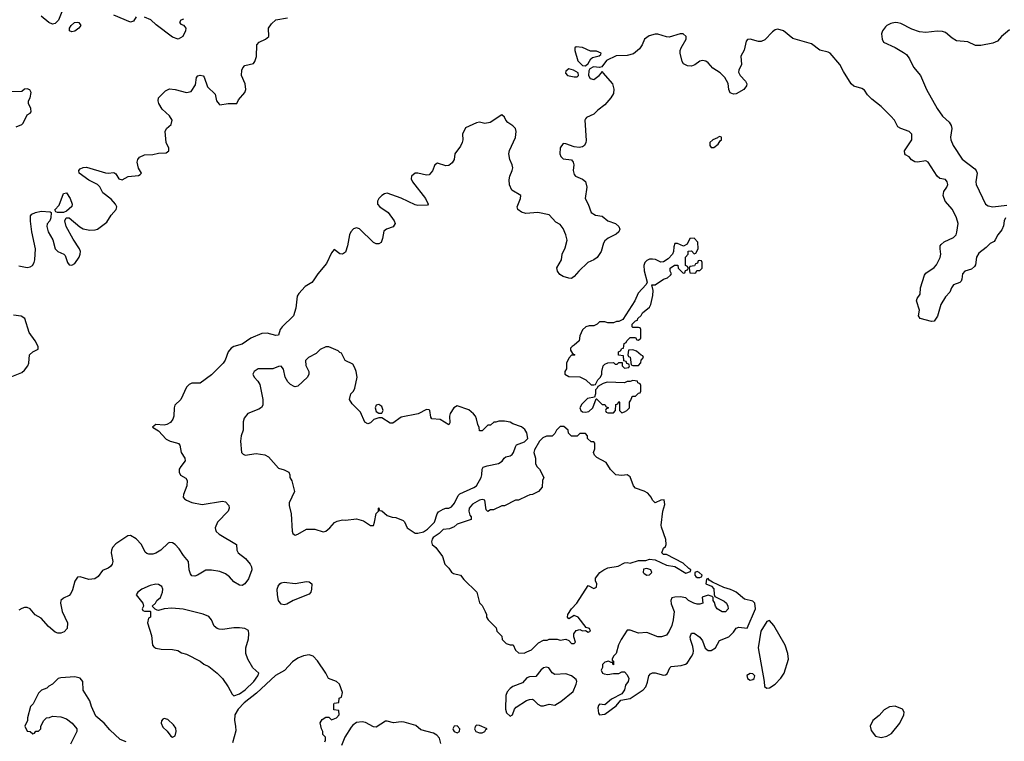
# Model space of a CAD drawing. Header units: inches. Extents: x 2106670 to 2322961, y 36024 to 224899.
# Tile 183 of 256: x 2301655 to 2308712, y 101681 to 106850. Entities that reach past the tile are written whole.
import ezdxf

# ---------------------------------------------------------------- set-up
doc = ezdxf.new("R2010")
doc.units = ezdxf.units.IN
doc.header["$MEASUREMENT"] = 0
doc.layers.add('C3100', color=7, linetype='Continuous')

msp = doc.modelspace()

# ---------------------------------------------------------------- linework, layer by layer
at = {"layer": 'C3100', "color": 5}
for points, elevation in [([(2301961.6, 106918.4), (2301932.7, 106847.3), (2301910, 106822.4), (2301890, 106819.3), (2301863.7, 106830), (2301810, 106875.6)], 20), ([(2301650, 105086.1), (2301710, 105075.3), (2301730, 105079.8), (2301747.1, 105090), (2301759.9, 105110), (2301764.7, 105130), (2301768.6, 105210), (2301743.1, 105330), (2301732.4, 105407.6), (2301733.6, 105446.4), (2301743.1, 105456.9), (2301769, 105470), (2301810, 105478), (2301874.4, 105474.4), (2301882, 105470), (2301879.1, 105430), (2301870.6, 105410), (2301851.9, 105388.1), (2301850.3, 105369.7), (2301859.5, 105330), (2301894.1, 105274.1), (2301910.2, 105210), (2301927.9, 105190), (2301971.4, 105171.4), (2301980.8, 105160.8), (2301998.9, 105110), (2302010, 105094), (2302030, 105091.4), (2302050, 105103.1), (2302082.4, 105150), (2302089.8, 105170), (2302090.7, 105190), (2302084.5, 105210), (2302037.9, 105277.9), (2301989.3, 105369.3), (2301979.8, 105410), (2301988.1, 105431.9), (2302010, 105432), (2302086.1, 105366.1), (2302110, 105352.6), (2302157.1, 105342.9), (2302195.9, 105344.1), (2302214, 105350), (2302279.7, 105400.3), (2302310.5, 105449.5), (2302347.9, 105490), (2302351.7, 105510), (2302343.2, 105530), (2302310, 105564.8), (2302250.4, 105610.4), (2302230, 105652.4), (2302213.5, 105670), (2302150, 105700.3), (2302080.8, 105750), (2302079.4, 105770), (2302090, 105782.8), (2302110, 105791.6), (2302133.8, 105793.8), (2302270, 105753.7), (2302290, 105751.3), (2302330, 105756.3), (2302345.1, 105745.1), (2302366.4, 105710), (2302390, 105703), (2302434, 105726), (2302506.1, 105733.9), (2302518.9, 105741.1), (2302529.6, 105750), (2302506.5, 105786.5), (2302497.2, 105830), (2302502, 105850), (2302513.9, 105866.1), (2302550, 105882.3), (2302610, 105884.6), (2302650, 105895.3), (2302704.2, 105895.8), (2302724.5, 105910), (2302723.6, 105930), (2302706, 105970), (2302697.2, 106050), (2302707.1, 106070), (2302739.9, 106100.1), (2302749, 106130), (2302730, 106162.8), (2302677.1, 106210), (2302653.5, 106250), (2302648.1, 106270), (2302650.9, 106290), (2302699.7, 106340.3), (2302730, 106354.5), (2302770, 106349.4), (2302850, 106328.9), (2302883.6, 106336.4), (2302915.7, 106384.3), (2302923.5, 106436.5), (2302931.9, 106448.1), (2302950, 106453), (2302970, 106447.7), (2302978.6, 106438.6), (2303001.5, 106370), (2303057.3, 106317.3), (2303066.4, 106270), (2303084.8, 106244.8), (2303090, 106241.5), (2303150, 106249.2), (2303210.9, 106249.1), (2303224.7, 106275.3), (2303268.4, 106330), (2303275.4, 106350), (2303272, 106390), (2303246, 106450), (2303247.6, 106490), (2303253.8, 106506.2), (2303270, 106522), (2303330, 106537.3), (2303339.5, 106550), (2303352.6, 106587.4), (2303354, 106670), (2303371.1, 106688.9), (2303418, 106710), (2303440.9, 106730), (2303438.4, 106790), (2303460.4, 106819.6), (2303491.7, 106848.3), (2303575.4, 106864.6)], 20), ([(2302490, 106871.6), (2302470, 106839.5), (2302450, 106832.6), (2302330, 106883.5)], 20), ([(2302830, 106854), (2302810, 106848), (2302801, 106830), (2302810, 106818), (2302830, 106812), (2302839.8, 106799.8), (2302846, 106790), (2302844.7, 106770), (2302824.7, 106730), (2302792, 106710), (2302750, 106724.5), (2302634.2, 106814.2), (2302595.8, 106850), (2302550, 106867.7)], 20), ([(2308719.6, 105430), (2308710.3, 105410), (2308705.7, 105374.3), (2308694.7, 105345.3), (2308665.3, 105310), (2308647.5, 105272.5), (2308638.3, 105261.7), (2308610, 105246.6), (2308582.7, 105217.4), (2308530, 105177.4), (2308511.6, 105150), (2308505.6, 105094.4), (2308498.8, 105081.2), (2308476, 105064), (2308429.2, 105050), (2308412.3, 105030), (2308408.6, 104991.4), (2308402.2, 104977.8), (2308392.2, 104967.8), (2308347.8, 104950), (2308332.8, 104930), (2308322.7, 104897.3), (2308290, 104864.7), (2308255.9, 104810), (2308233.3, 104726.7), (2308210, 104690.8), (2308190, 104687.7), (2308108, 104710), (2308098.2, 104730), (2308104.1, 104770), (2308083.7, 104836.3), (2308086.8, 104853.2), (2308110, 104884.9), (2308110.9, 104930), (2308139.4, 105020.6), (2308150, 105035.4), (2308210, 105074.7), (2308226.3, 105093.8), (2308253.4, 105146.6), (2308257.2, 105170), (2308251.7, 105210), (2308253.3, 105230), (2308259, 105241), (2308280.6, 105259.3), (2308348.8, 105291.2), (2308366, 105310), (2308372.3, 105327.7), (2308381.2, 105390), (2308369.2, 105430), (2308341, 105490), (2308289.1, 105550), (2308274.6, 105590), (2308279.7, 105620.3), (2308300.7, 105650), (2308307.2, 105670), (2308303.2, 105690), (2308290, 105705.5), (2308250, 105712.8), (2308230, 105728.7), (2308166.9, 105830), (2308150, 105839.1), (2308090, 105828.9), (2308070, 105833.1), (2308047.6, 105847.6), (2308030, 105868.7), (2308003.3, 105883.3), (2307998, 105890), (2307997.4, 105910), (2308048.8, 105990), (2308048.4, 106030), (2308029.8, 106049.8), (2307970.6, 106070.7), (2307950, 106082.6), (2307924.7, 106130), (2307899.2, 106159.2), (2307830, 106229.7), (2307761.8, 106281.7), (2307732.5, 106312.5), (2307710, 106344.7), (2307690, 106356.8), (2307634.4, 106374.4), (2307613.3, 106390), (2307558.8, 106478.8), (2307533.2, 106530), (2307463.5, 106610), (2307450, 106617.5), (2307390, 106631.9), (2307330, 106677.4), (2307196.3, 106716.3), (2307130, 106771.7), (2307090, 106781.7), (2307070, 106778.1), (2307050, 106764.4), (2306995, 106705), (2306970, 106694), (2306950, 106694.5), (2306890, 106710.8), (2306871.4, 106708.5), (2306862.3, 106697.7), (2306848.5, 106631.5), (2306824.4, 106590), (2306827.8, 106530), (2306808.4, 106490), (2306806.6, 106473.4), (2306819.5, 106450), (2306856.6, 106410), (2306866.8, 106390), (2306864.4, 106375.6), (2306846.3, 106350), (2306790, 106318.5), (2306770, 106316.5), (2306746.9, 106326.9), (2306737.8, 106350), (2306732.2, 106392.2), (2306710, 106436.5), (2306676.2, 106470), (2306623.4, 106503.4), (2306590, 106540.6), (2306572.9, 106552.9), (2306550, 106558.3), (2306530, 106553.1), (2306493.5, 106526.5), (2306470, 106517.9), (2306440.4, 106520.4), (2306413.8, 106533.7), (2306403.7, 106550), (2306389.8, 106610), (2306389.8, 106630), (2306395.9, 106650), (2306432.2, 106710), (2306431.1, 106731.1), (2306409.7, 106749.7), (2306390, 106749.7), (2306310, 106726.3), (2306290, 106727.2), (2306230, 106746.3), (2306210, 106747.6), (2306166, 106734), (2306133.1, 106710), (2306117.2, 106670), (2306098.3, 106641.7), (2306054.1, 106605.9), (2306010, 106594.2), (2305930, 106592.2), (2305860.9, 106559.1), (2305827.9, 106512.1), (2305811.2, 106508.9), (2305767.6, 106512.4), (2305741.4, 106498.6), (2305735.3, 106484.7), (2305732.9, 106450), (2305744.9, 106430), (2305770, 106422.7), (2305807.8, 106450), (2305826, 106470), (2305830, 106482), (2305834, 106470), (2305904.6, 106390), (2305913.8, 106353.8), (2305910, 106322), (2305892, 106290), (2305850, 106239.7), (2305798.1, 106201.9), (2305770, 106173.3), (2305717.1, 106150), (2305710, 106140.9), (2305705.8, 106130), (2305714.6, 105985.4), (2305713.7, 105970), (2305702.4, 105950), (2305690, 105939.3), (2305666.1, 105933.9), (2305630, 105940.3), (2305570, 105960.8), (2305550, 105962.4), (2305528.6, 105931.4), (2305527.2, 105890), (2305534, 105870), (2305550, 105854), (2305610, 105846.4), (2305621.7, 105830), (2305626.5, 105810), (2305621.8, 105770), (2305630, 105741.1), (2305639.6, 105730), (2305690, 105708.1), (2305710.8, 105690.8), (2305719.2, 105650), (2305707.5, 105570), (2305728.7, 105530), (2305751.6, 105470), (2305783.1, 105450), (2305830, 105442.2), (2305870, 105410.1), (2305926.4, 105390), (2305949.2, 105370), (2305957.5, 105350), (2305948.6, 105330), (2305930, 105313.4), (2305874.1, 105285.9), (2305850, 105265.9), (2305838.7, 105250), (2305821.8, 105190), (2305794.2, 105145.8), (2305770.2, 105130), (2305728.1, 105111.9), (2305662.5, 105050), (2305630, 105009.8), (2305610, 104996.8), (2305590, 104998), (2305550, 105011.6), (2305526.1, 105026.1), (2305509.2, 105050), (2305506.1, 105073.9), (2305537.6, 105130), (2305543.1, 105170), (2305564.7, 105215.3), (2305579.5, 105270), (2305570.5, 105310), (2305550, 105354.7), (2305530, 105384.1), (2305498.9, 105398.9), (2305450, 105451.7), (2305368.6, 105468.6), (2305282.6, 105462.6), (2305251.5, 105471.5), (2305225.7, 105490), (2305221.3, 105510), (2305245.6, 105570), (2305246.6, 105590), (2305181.8, 105630), (2305166.9, 105666.9), (2305162.9, 105702.9), (2305167.6, 105730), (2305186.1, 105770), (2305190.4, 105790), (2305186.1, 105810), (2305167.1, 105850), (2305161.2, 105890), (2305166.2, 105913.8), (2305210, 106006), (2305212.7, 106050), (2305208, 106070), (2305190, 106089.8), (2305153, 106113), (2305139.4, 106130), (2305130, 106152.7), (2305110, 106169.6), (2305026.9, 106113.1), (2304990, 106107.6), (2304950, 106117.3), (2304930, 106112.4), (2304850, 106075.8), (2304827.8, 106030), (2304831.1, 105990), (2304827.6, 105970), (2304815.7, 105944.3), (2304775.2, 105890), (2304769.5, 105850), (2304754.8, 105825.2), (2304730, 105806.9), (2304710, 105804.3), (2304650, 105823.2), (2304630, 105811.1), (2304613.3, 105766.7), (2304590, 105739.9), (2304570, 105736.9), (2304510, 105751.7), (2304490, 105750.5), (2304463.8, 105730), (2304460.2, 105710), (2304470.2, 105690), (2304562.7, 105570), (2304584, 105530), (2304577.6, 105522.4), (2304510, 105519.3), (2304490, 105523.6), (2304390, 105571.5), (2304290, 105606.6), (2304270, 105603.4), (2304250, 105591.7), (2304230, 105569.7), (2304220.5, 105550), (2304219.7, 105530), (2304237.4, 105510), (2304297.2, 105470), (2304339.2, 105410), (2304346, 105390), (2304332.7, 105367.3), (2304284.9, 105350), (2304265.3, 105334.7), (2304256.4, 105283.6), (2304245.7, 105254.3), (2304230, 105243.5), (2304210, 105243.9), (2304190, 105254.8), (2304090, 105353), (2304070, 105360.2), (2304046.9, 105353.1), (2304028.3, 105331.7), (2304019.4, 105310), (2304005.7, 105230), (2303990, 105185.1), (2303970, 105169.8), (2303950, 105173.5), (2303910, 105204.7), (2303890, 105180.5), (2303855.2, 105104.8), (2303791.4, 105030), (2303759.8, 104979.8), (2303750, 104968.5), (2303700.7, 104939.3), (2303656.1, 104890), (2303644.6, 104870), (2303635.1, 104784.9), (2303618.6, 104730), (2303536.6, 104650), (2303521.6, 104630), (2303510.8, 104589.2), (2303490.9, 104589.1), (2303430, 104603.7), (2303390, 104601.2), (2303311.4, 104570), (2303250, 104526.9), (2303190, 104508.5), (2303170, 104496.8), (2303149.4, 104470.6), (2303128.4, 104411.6), (2303113.7, 104390), (2303030, 104307.1), (2302950, 104245.7), (2302890, 104245.5), (2302870, 104236.9), (2302850, 104218.7), (2302811.4, 104128.6), (2302767.3, 104090), (2302762.1, 104070), (2302760.1, 104010), (2302752.1, 103987.9), (2302735.5, 103964.5), (2302710, 103949.8), (2302690, 103946.6), (2302630.6, 103949.4), (2302607.7, 103932.3), (2302650, 103904.9), (2302705.8, 103845.8), (2302734, 103830), (2302780.3, 103820.2), (2302793.6, 103813.6), (2302802.1, 103802.1), (2302811.6, 103750), (2302838.3, 103710), (2302840.5, 103690), (2302809.5, 103650), (2302799.2, 103630), (2302798, 103610), (2302808.4, 103588.4), (2302845.8, 103565.8), (2302856.9, 103550), (2302854.2, 103510), (2302829.4, 103450), (2302827.9, 103430), (2302837.4, 103417.4), (2302850, 103407.2), (2302890, 103390.9), (2302963.5, 103376.5), (2303110, 103402), (2303130, 103395.8), (2303154.3, 103370), (2303157, 103350), (2303148.8, 103330), (2303074, 103250), (2303056.8, 103210), (2303058.7, 103198.7), (2303064.5, 103184.5), (2303085.6, 103165.6), (2303210.3, 103090), (2303211.3, 103050), (2303222.2, 103030), (2303274.4, 102990), (2303306.4, 102950), (2303316.8, 102930), (2303319, 102910), (2303294.4, 102845.6), (2303270, 102809.6), (2303250, 102797.4), (2303230, 102798.5), (2303190, 102822.8), (2303159.1, 102859.1), (2303130, 102880.8), (2303090, 102897.8), (2303030, 102907.9), (2302990, 102907.1), (2302930, 102872.1), (2302910, 102864.4), (2302890, 102867.2), (2302880.4, 102880.4), (2302870, 102909.4), (2302864.3, 102970), (2302830, 103011.6), (2302799.4, 103059.4), (2302770.3, 103090.3), (2302750, 103103.4), (2302730, 103106.2), (2302719.6, 103100.4), (2302667.9, 103050), (2302632, 103028), (2302610, 103020.7), (2302582.1, 103022.1), (2302566.1, 103026.1), (2302555.4, 103035.4), (2302527.3, 103090), (2302491, 103131), (2302450, 103155.1), (2302430, 103152.4), (2302344.2, 103095.8), (2302320.3, 103070), (2302312.4, 103050), (2302312.2, 103030), (2302323.5, 102970), (2302319.4, 102950), (2302307.4, 102932.6), (2302290, 102920.6), (2302250, 102904.5), (2302218.4, 102861.6), (2302194.2, 102845.8), (2302150, 102840.8), (2302090, 102858.7), (2302070, 102856.3), (2302050, 102827), (2302034.3, 102765.7), (2302021.1, 102738.9), (2302010, 102726.4), (2301970, 102705.8), (2301950.3, 102690), (2301947.9, 102670), (2301960.3, 102610), (2301999, 102530), (2301996.8, 102490), (2301974.4, 102465.6), (2301950, 102455.3), (2301930, 102454.9), (2301910, 102463.5), (2301862.6, 102502.6), (2301810, 102562), (2301766.7, 102586.7), (2301730, 102629.8), (2301710, 102639.7), (2301690, 102639.7), (2301670, 102631.1), (2301650, 102619.7)], 20), ([(2308750, 106777.7), (2308692.9, 106730), (2308662.4, 106697.6), (2308630, 106681.6), (2308544.7, 106664.7), (2308504.9, 106664.9), (2308451, 106691), (2308370, 106698.4), (2308337.2, 106717.2), (2308290, 106758.3), (2308270, 106765.4), (2308230, 106768), (2308150, 106759.5), (2308103.9, 106763.9), (2308050, 106782.9), (2307970, 106823.5), (2307950, 106828.2), (2307930, 106829.7), (2307897.7, 106822.3), (2307870.3, 106809.7), (2307859.9, 106800.1), (2307838, 106770), (2307832.7, 106750), (2307835.8, 106710), (2307847, 106690), (2307930, 106650.3), (2307990, 106616.5), (2308010, 106600.3), (2308032.9, 106570), (2308060.9, 106510), (2308111.4, 106451.4), (2308154.9, 106350), (2308230, 106214), (2308270, 106158.9), (2308316.1, 106116.1), (2308331.8, 106091.8), (2308335.6, 106070), (2308326.4, 106010), (2308328.1, 105990), (2308345, 105950), (2308410.8, 105850.8), (2308501.9, 105781.9), (2308510.6, 105770.6), (2308517, 105750), (2308507.8, 105690), (2308510.2, 105670), (2308578.3, 105530), (2308596.6, 105516.6), (2308629.5, 105509.5), (2308730, 105521.5)], 20), ([(2301630, 106083), (2301670, 106100.5), (2301679.5, 106110), (2301709, 106170), (2301730, 106181), (2301737.2, 106190), (2301734.2, 106214.2), (2301719, 106250), (2301719.5, 106270), (2301730, 106291.3), (2301736.9, 106330), (2301727.6, 106347.6), (2301710, 106356.2), (2301690, 106352), (2301670, 106337), (2301590, 106334.5)], 40), ([(2301575.1, 104284.9), (2301670, 104323.8), (2301690, 104340.3), (2301712.7, 104370), (2301720.8, 104390), (2301726.9, 104450), (2301749.6, 104470), (2301787, 104490), (2301786.9, 104510), (2301766.8, 104550), (2301724.5, 104610), (2301691.7, 104710), (2301666.3, 104726.2), (2301610, 104734.7)], 20), ([(2303842, 101678), (2303846, 101690), (2303846, 101710), (2303828.4, 101728.4), (2303828, 101750), (2303818, 101770), (2303810, 101814), (2303823.1, 101836.9), (2303850, 101854), (2303870, 101854), (2303890, 101834), (2303926, 101850), (2303946, 101870), (2303942, 101902), (2303907.3, 101907.3), (2303906, 101950), (2303910, 101954), (2303942, 101958), (2303946, 101990), (2303962, 101998), (2303968, 102030), (2303948, 102090), (2303926, 102110), (2303868, 102130), (2303848.7, 102170), (2303790, 102258), (2303758, 102290), (2303730, 102301.2), (2303690, 102294), (2303650, 102276.2), (2303610.7, 102250), (2303552.7, 102187.3), (2303488.9, 102151.1), (2303353.7, 102026.3), (2303264.2, 101955.8), (2303220.5, 101910), (2303197.3, 101870), (2303194.8, 101830), (2303202.8, 101790), (2303203.5, 101756.5), (2303181, 101670)], 40), ([(2302418, 101678), (2302374.6, 101694.6), (2302302, 101762), (2302262, 101810), (2302202, 101862), (2302169, 101930), (2302159, 101970), (2302110, 102048), (2302109, 102110), (2302090, 102133.2), (2302050, 102142), (2301950, 102135.1), (2301932, 102130), (2301890.6, 102089.4), (2301864.5, 102075.5), (2301850, 102062), (2301812, 102048), (2301790, 102026), (2301752, 101950), (2301732, 101930), (2301711.6, 101848.4), (2301711.2, 101828.9), (2301692, 101790), (2301710, 101754), (2301731.6, 101751.6), (2301750, 101734), (2301762, 101738), (2301770, 101754), (2301790, 101754), (2301806, 101770), (2301806, 101790), (2301828, 101830), (2301848, 101850), (2301870, 101852), (2301890, 101862), (2301950, 101856), (2301990, 101842.8), (2302031.3, 101810), (2302064.7, 101770), (2302064.7, 101750), (2302019.8, 101660.2)], 40), ([(2304674.6, 101665.4), (2304664, 101704), (2304644.7, 101724.7), (2304620.2, 101740.2), (2304530, 101762), (2304494.2, 101794.2), (2304410, 101817), (2304390, 101819.5), (2304333.6, 101813.6), (2304290, 101825.2), (2304276, 101824), (2304210, 101782.7), (2304190, 101785.2), (2304134.5, 101814.5), (2304110, 101821.2), (2304070, 101816), (2304043.1, 101796.9), (2304030, 101781.2), (2303984.7, 101710), (2303962, 101650)], 40)]:
    msp.add_lwpolyline(points, dxfattribs=dict(at, elevation=elevation))
for points, elevation in [([(2302030, 106764.4), (2302012.3, 106770), (2302011.3, 106790), (2302023.5, 106810), (2302048.6, 106831.4), (2302070, 106833.8), (2302080.5, 106830), (2302093.2, 106810), (2302078.5, 106790), (2302050, 106767.5)], 20), ([(2305644.2, 106655.8), (2305634.4, 106650), (2305634.9, 106630), (2305655.8, 106555.8), (2305690, 106522), (2305710, 106519.1), (2305730, 106537.3), (2305749.8, 106570.2), (2305760.5, 106579.5), (2305808.3, 106591.7), (2305819.2, 106600.8), (2305822, 106610), (2305790, 106625.8), (2305745.2, 106625.2), (2305690, 106651.6)], 20), ([(2305590, 106497.4), (2305570, 106481.2), (2305567.2, 106467.2), (2305580.7, 106450), (2305630, 106440.5), (2305650, 106442), (2305661.2, 106450), (2305657.2, 106470), (2305625.2, 106490)], 20), ([(2306673.2, 106013.2), (2306662, 106010), (2306656.9, 106003.1), (2306622, 105990), (2306602, 105970), (2306602, 105950), (2306610, 105934), (2306630, 105934), (2306660.4, 105959.6), (2306676.4, 105983.6), (2306686, 105990), (2306686, 106010)], 40), ([(2301970, 105469.4), (2301926, 105470), (2301914, 105474), (2301908.4, 105488.4), (2301937.2, 105522.7), (2301970, 105606), (2301990, 105610.2), (2302016.9, 105570), (2302030.4, 105530), (2302028.5, 105511.5), (2301990, 105479.5)], 20), ([(2306490, 105286), (2306458, 105282), (2306438, 105242), (2306412, 105228), (2306370, 105248), (2306350, 105246), (2306343.6, 105223.6), (2306342, 105190), (2306334, 105170), (2306302, 105138), (2306270, 105115.3), (2306250, 105114), (2306211.4, 105131.5), (2306190, 105135.6), (2306170, 105135.1), (2306150, 105126), (2306136.3, 105110), (2306128.2, 105090), (2306130.5, 105050.5), (2306152, 104970), (2306146.4, 104953.6), (2306089, 104891), (2306063.4, 104836.6), (2305976.9, 104703.1), (2305950, 104688), (2305932.7, 104687.3), (2305910, 104678), (2305870, 104678), (2305850, 104686), (2305810, 104686), (2305794, 104670), (2305770, 104658), (2305736.4, 104656.4), (2305714, 104650), (2305690, 104628), (2305670, 104586), (2305664.7, 104550), (2305630, 104518), (2305614, 104510), (2305603.6, 104496.4), (2305603.6, 104483.6), (2305618, 104458), (2305634, 104450), (2305630, 104446), (2305610, 104446), (2305590, 104426), (2305574, 104390), (2305574, 104350), (2305562, 104330), (2305562, 104310), (2305590, 104294), (2305670, 104292), (2305714, 104270), (2305750, 104234), (2305770, 104234), (2305782, 104238), (2305798, 104270), (2305818, 104290), (2305828, 104310), (2305828, 104330), (2305838, 104370), (2305850, 104382), (2305870, 104392), (2305910, 104394), (2305923.6, 104383.6), (2305938, 104382), (2305950, 104394), (2305974, 104394), (2305974, 104370), (2305990, 104354), (2306022, 104358), (2306026, 104370), (2306022, 104382), (2306007.3, 104387.3), (2306002, 104402), (2305986, 104406), (2305982, 104442), (2305947.3, 104447.3), (2305946, 104470), (2305962, 104478), (2305970, 104494), (2305982, 104498), (2305988.4, 104531.6), (2306002, 104538), (2306006, 104550), (2306030, 104574), (2306070, 104574), (2306078, 104558), (2306090, 104554), (2306106, 104570), (2306106, 104630), (2306102, 104642), (2306090, 104646), (2306050, 104646), (2306046, 104650), (2306046, 104670), (2306070, 104694), (2306082, 104698), (2306086, 104710), (2306108.4, 104731.6), (2306118, 104750), (2306168.7, 104790), (2306179, 104810), (2306193.6, 104873.6), (2306195.3, 104910), (2306186, 104950), (2306210, 104952), (2306270, 104991.3), (2306298, 105002), (2306320.4, 105019.6), (2306328, 105030), (2306318, 105050), (2306318, 105070), (2306348.4, 105091.6), (2306372.7, 105092.7), (2306374, 105070), (2306410, 105034), (2306422, 105038), (2306427.3, 105052.7), (2306442, 105058), (2306446, 105070), (2306442, 105082), (2306426, 105090), (2306426, 105150), (2306446, 105170), (2306447.3, 105192.7), (2306470, 105194), (2306490, 105174), (2306502, 105178), (2306518, 105210), (2306516.4, 105256.4)], 40), ([(2306530, 105126), (2306518, 105122), (2306512.7, 105107.3), (2306498, 105102), (2306492.7, 105087.3), (2306458, 105082), (2306454, 105070), (2306458, 105038), (2306490, 105034), (2306502, 105038), (2306507.3, 105052.7), (2306530, 105054), (2306546, 105070), (2306546, 105110), (2306542, 105122)], 40), ([(2303870, 104506), (2303850, 104506), (2303810, 104488), (2303779.8, 104460.2), (2303724.7, 104430), (2303702.8, 104410), (2303706.4, 104373.6), (2303726.8, 104330), (2303726.8, 104310), (2303718.8, 104290), (2303650, 104226), (2303630, 104220.9), (2303623.3, 104223.3), (2303597.2, 104237.2), (2303576.6, 104256.6), (2303557, 104290), (2303546.8, 104346.8), (2303530, 104369), (2303510, 104366), (2303470, 104349.3), (2303364.7, 104350), (2303336, 104330), (2303326.8, 104310), (2303334.8, 104290), (2303362, 104262), (2303377.1, 104237.1), (2303399.1, 104130), (2303398.8, 104090), (2303387.7, 104072.3), (2303370, 104061.2), (2303290, 104028.7), (2303263.5, 103996.5), (2303256, 103970), (2303258, 103910), (2303242, 103870), (2303238, 103830), (2303244.7, 103750), (2303256.9, 103736.9), (2303271, 103731), (2303350, 103741.6), (2303413.5, 103733.5), (2303437.7, 103717.7), (2303510, 103637.3), (2303550, 103626.8), (2303584.7, 103610), (2303592, 103590), (2303592, 103570), (2303606.4, 103546.4), (2303624.7, 103470), (2303586.8, 103390), (2303586.8, 103370), (2303600.7, 103310), (2303607.3, 103187.3), (2303612, 103170), (2303622, 103162), (2303630, 103158), (2303650, 103164.7), (2303710, 103201), (2303770, 103200.7), (2303830, 103181), (2303850, 103186.8), (2303879.3, 103210), (2303911.5, 103248.5), (2303930, 103258), (2303970, 103267.3), (2303990, 103264), (2304070, 103274.8), (2304119.9, 103259.9), (2304170, 103226.8), (2304190, 103226), (2304199, 103250), (2304210, 103314), (2304226, 103330), (2304226, 103350), (2304230, 103354), (2304234, 103334), (2304250, 103332), (2304290, 103298), (2304325.4, 103285.4), (2304350, 103284.7), (2304403.5, 103263.5), (2304414, 103254), (2304431.3, 103210), (2304490, 103172), (2304510, 103171.3), (2304550, 103182), (2304579.1, 103200.9), (2304629, 103250), (2304648, 103310), (2304656.4, 103323.6), (2304690, 103344.7), (2304710, 103351), (2304730, 103351), (2304750, 103361), (2304772.5, 103387.5), (2304798, 103442), (2304810, 103454), (2304910, 103498), (2304930, 103512), (2304962, 103570), (2304968.7, 103590), (2304968.8, 103631.1), (2304976.4, 103643.6), (2305004.7, 103655.3), (2305086, 103670), (2305112.9, 103687.1), (2305128, 103710), (2305140.2, 103719.8), (2305170, 103726), (2305184.7, 103735.3), (2305195.3, 103750), (2305208.4, 103791.6), (2305216.4, 103803.6), (2305273.6, 103826.4), (2305298, 103850), (2305289, 103890), (2305275.5, 103915.5), (2305252.9, 103932.9), (2305190, 103955.3), (2305170, 103968), (2305130, 103975.3), (2305090, 103975.3), (2305067.3, 103967.3), (2305052.7, 103967.3), (2305030, 103946), (2305010, 103946), (2304970, 103906), (2304950, 103906), (2304948, 103930), (2304938, 103950), (2304929.2, 103990), (2304921.2, 104010), (2304907.5, 104027.5), (2304875.1, 104055.1), (2304790, 104083.7), (2304766.8, 104070), (2304741, 104030), (2304736, 104010), (2304738, 103962), (2304732, 103948), (2304670, 103985.2), (2304608.7, 103990), (2304602.7, 104002.7), (2304595.1, 104050), (2304590, 104056), (2304570, 104058), (2304512.2, 104027.8), (2304390, 104003.7), (2304330, 103960.9), (2304310, 103959.3), (2304250, 103999), (2304230, 103999), (2304193.4, 103986.6), (2304170, 103962), (2304150, 103955.3), (2304130, 103968), (2304098.9, 104038.9), (2304038, 104098), (2304019, 104130), (2304029, 104170), (2304048.7, 104190), (2304057.2, 104210), (2304074, 104290), (2304068, 104330), (2304056.4, 104356.4), (2304042, 104382), (2303988, 104410), (2303962, 104462), (2303950, 104466), (2303939, 104479)], 40), ([(2306050, 104486), (2306018, 104482), (2306014, 104450), (2306018, 104438), (2306031.6, 104431.6), (2306038, 104378), (2306050, 104374), (2306090, 104374), (2306107.3, 104392.7), (2306108.4, 104411.6), (2306126, 104430), (2306122, 104442), (2306110, 104446), (2306076.4, 104476.4)], 40), ([(2306050, 104266), (2306030, 104258), (2306010, 104258), (2305990, 104248), (2305866, 104254), (2305836.9, 104243.1), (2305798, 104222), (2305794, 104210), (2305782, 104198), (2305782, 104170), (2305774, 104146), (2305724.5, 104135.5), (2305684.9, 104095.1), (2305671, 104070), (2305678, 104050), (2305690, 104041), (2305710, 104038.8), (2305735.5, 104044.5), (2305762, 104070), (2305786, 104134), (2305790, 104134), (2305830, 104094), (2305850, 104094), (2305858, 104078), (2305872.7, 104072.7), (2305872.7, 104067.3), (2305858, 104062), (2305854, 104050), (2305858, 104038), (2305870, 104034), (2305910, 104034), (2305926, 104050), (2305927.3, 104092.7), (2305942, 104098), (2305950, 104114), (2305954, 104110), (2305954, 104050), (2305970, 104034), (2305990, 104042), (2306006, 104050), (2306026, 104070), (2306026, 104110), (2306036.4, 104123.6), (2306046, 104150), (2306050, 104154), (2306070, 104154), (2306090, 104174), (2306102, 104178), (2306106, 104190), (2306106, 104230), (2306102, 104242), (2306086, 104250), (2306082, 104262)], 40), ([(2304230, 104094), (2304211, 104089), (2304202.8, 104070), (2304210, 104044.7), (2304230, 104030.8), (2304250, 104031), (2304259.5, 104050), (2304250, 104079)], 40), ([(2305555.3, 103935.3), (2305530, 103935.3), (2305522, 103930), (2305502, 103910), (2305490, 103886), (2305472.7, 103867.3), (2305430, 103866), (2305405.4, 103854.6), (2305382, 103830), (2305344.7, 103770), (2305341, 103750), (2305351.3, 103710), (2305352, 103670), (2305362, 103650), (2305382, 103630), (2305412, 103570), (2305402, 103550), (2305399.6, 103500.4), (2305374, 103470), (2305330, 103448), (2305312.7, 103447.3), (2305290, 103438), (2305230, 103408), (2305210, 103408), (2305130, 103368), (2305110, 103368), (2305050, 103338), (2305030, 103338), (2305010, 103328), (2304998, 103338), (2304988.8, 103408.9), (2304970, 103414), (2304950, 103409.2), (2304900.4, 103379.6), (2304877.3, 103350), (2304874, 103330), (2304881.4, 103301.4), (2304891.3, 103290), (2304891, 103269), (2304790, 103235.3), (2304770, 103218), (2304736.9, 103203.1), (2304690, 103198), (2304661, 103170), (2304619.9, 103140.1), (2304610.8, 103130), (2304606.8, 103110), (2304611.3, 103090), (2304638, 103070), (2304685.4, 103005.4), (2304702, 102950), (2304730, 102922), (2304750, 102892), (2304763.6, 102883.6), (2304814, 102870), (2304839.6, 102839.6), (2304932, 102750), (2304950, 102674), (2304970, 102654), (2304991.6, 102611.6), (2305002, 102590), (2305002, 102570), (2305012, 102550), (2305070, 102494), (2305074, 102470), (2305110, 102434), (2305114, 102410), (2305141, 102381), (2305170, 102372), (2305191.2, 102371.1), (2305210, 102334), (2305230, 102314), (2305270, 102312), (2305290, 102322), (2305323.1, 102336.9), (2305374.6, 102385.4), (2305410, 102404.7), (2305434.6, 102405.4), (2305450, 102412), (2305508.4, 102411.6), (2305530, 102406), (2305570, 102412), (2305590, 102402), (2305610, 102382), (2305630, 102382), (2305638, 102390), (2305628, 102430), (2305628, 102450), (2305644.7, 102475.3), (2305670, 102482), (2305690, 102472), (2305710, 102474), (2305730, 102462), (2305746, 102470), (2305738, 102490), (2305716.4, 102496.4), (2305658, 102570), (2305630, 102582), (2305590, 102558), (2305582, 102570), (2305584, 102590), (2305609, 102630), (2305649, 102670), (2305730, 102798), (2305770, 102776), (2305790, 102784.7), (2305792.7, 102810), (2305782, 102830), (2305782, 102850), (2305814, 102890), (2305842, 102910), (2305870, 102922.8), (2305944.7, 102935.3), (2305990, 102958.8), (2306010, 102961), (2306030, 102956), (2306090, 102976), (2306143.1, 102976.9), (2306170, 102984.7), (2306210, 102982), (2306290, 102942), (2306350, 102934), (2306430, 102886), (2306462, 102898), (2306466, 102910), (2306450, 102918), (2306410, 102958), (2306290, 103018), (2306270, 103018), (2306258, 103030), (2306270, 103064.7), (2306283.2, 103076.8), (2306289.4, 103090.6), (2306287, 103127), (2306254, 103214), (2306253.2, 103230), (2306263.7, 103330), (2306278, 103378), (2306274, 103410), (2306250, 103409.2), (2306209.2, 103389.2), (2306190, 103408), (2306181.2, 103430), (2306157.6, 103457.6), (2306130, 103472.7), (2306070, 103494), (2306054, 103510), (2306030, 103575.3), (2306008.8, 103588.9), (2305970, 103584), (2305928, 103590), (2305890, 103628), (2305858, 103678), (2305792.9, 103712.9), (2305775.3, 103730), (2305768, 103750), (2305776.4, 103776.4), (2305776.4, 103816.4), (2305770, 103826), (2305750, 103826), (2305726, 103850), (2305726, 103870), (2305710, 103886), (2305670, 103886), (2305650, 103866), (2305610, 103866), (2305588.4, 103888.4), (2305586, 103910)], 40), ([(2306150, 102919), (2306126.8, 102913.2), (2306124.7, 102890), (2306130, 102882), (2306150, 102872), (2306170, 102874), (2306186, 102890), (2306178, 102910)], 40), ([(2306510, 102898), (2306494, 102890), (2306494, 102870), (2306502, 102862), (2306510, 102854), (2306530, 102854), (2306542, 102858), (2306546, 102870), (2306526, 102890)], 40), ([(2303550, 102658.8), (2303530, 102663.9), (2303510.6, 102690), (2303502, 102730), (2303500.9, 102770), (2303507.1, 102792.9), (2303519.2, 102810), (2303530, 102817.1), (2303550, 102820.1), (2303629.8, 102810.2), (2303710, 102825.8), (2303730, 102824.4), (2303748.8, 102810), (2303747.1, 102770), (2303741.2, 102750), (2303730, 102734.8), (2303616.5, 102690), (2303570, 102664.3)], 20), ([(2306590, 102846), (2306578, 102842), (2306574, 102810), (2306612.7, 102792.7), (2306630, 102774), (2306632.7, 102732.7), (2306638, 102718), (2306705.4, 102685.4), (2306722, 102670), (2306731.3, 102650), (2306732, 102630), (2306712.7, 102607.3), (2306690, 102609), (2306655.3, 102630), (2306642, 102650), (2306635.3, 102675.3), (2306626, 102690), (2306626, 102710), (2306618, 102718), (2306590, 102728), (2306547.1, 102712.9), (2306552, 102670), (2306530, 102662.7), (2306510, 102662.7), (2306488, 102670), (2306448, 102690), (2306428.7, 102708.7), (2306390, 102715.3), (2306350, 102714), (2306330, 102708), (2306321, 102690), (2306324.5, 102664.5), (2306346.8, 102610), (2306338, 102550), (2306328.4, 102510), (2306310, 102469), (2306290, 102441.2), (2306254, 102430), (2306230, 102429.2), (2306150, 102459.3), (2306090, 102456), (2306030, 102478), (2306010, 102478), (2305966, 102410), (2305947.3, 102372.7), (2305930.8, 102310), (2305911, 102290), (2305902, 102270), (2305902, 102262), (2305910, 102254), (2305911, 102229), (2305908, 102230), (2305906, 102234), (2305906, 102246), (2305894, 102246), (2305875.3, 102255.3), (2305850, 102248), (2305832, 102230), (2305831.3, 102210), (2305822, 102190), (2305832, 102170), (2305843.5, 102163.5), (2305870, 102158.8), (2305910, 102166.8), (2305950, 102166), (2305970, 102178), (2305990, 102178), (2306010, 102156), (2306020.7, 102130), (2306016, 102110), (2305997.3, 102082.7), (2305990.4, 102049.6), (2305970, 102021.2), (2305897.5, 101982.5), (2305850, 101942), (2305810, 101948), (2305802.8, 101937.2), (2305799.8, 101920.2), (2305802.8, 101882.8), (2305811.6, 101871.6), (2305850, 101876), (2305930, 101934), (2305963.6, 101976.4), (2306031.6, 101988.4), (2306123.7, 102050), (2306143.7, 102070), (2306155.9, 102104.1), (2306163.7, 102150), (2306176.2, 102163.8), (2306190, 102170.5), (2306210, 102170.4), (2306270, 102154.8), (2306284, 102156), (2306296, 102164), (2306313.8, 102206.2), (2306324.2, 102215.8), (2306395.3, 102224.7), (2306427.4, 102232.6), (2306438.4, 102241.6), (2306471.2, 102288.8), (2306481.6, 102310), (2306485.1, 102330), (2306480.1, 102360.1), (2306462.9, 102410), (2306460.9, 102430), (2306470, 102454.8), (2306490, 102454.8), (2306530, 102426), (2306550, 102401), (2306567.8, 102347.8), (2306590, 102330.3), (2306610, 102330.3), (2306642, 102350), (2306670, 102402), (2306738, 102430), (2306770, 102462), (2306790, 102492), (2306810, 102498), (2306870, 102492), (2306929.6, 102630), (2306923.7, 102670), (2306910, 102683.7), (2306850, 102699.3), (2306790, 102749.3), (2306770, 102759.3), (2306750, 102769.2), (2306702, 102782), (2306620.4, 102820.4), (2306596.4, 102836.4)], 40), ([(2302630, 102807.3), (2302590, 102797.6), (2302531, 102770), (2302501, 102750), (2302491.3, 102730), (2302538, 102670), (2302542, 102650), (2302534, 102630), (2302538, 102618), (2302550, 102614), (2302590, 102614), (2302594, 102610), (2302592, 102570), (2302578, 102562), (2302572, 102530), (2302599.1, 102439.1), (2302606.8, 102370), (2302616.8, 102356.8), (2302630, 102347.3), (2302670, 102340.7), (2302750, 102338.8), (2302790, 102331), (2302815.3, 102315.3), (2302850, 102304.7), (2302950, 102256), (2302974.4, 102234.4), (2303010, 102216), (2303071.3, 102170), (2303110, 102131.3), (2303150.5, 102070.5), (2303178, 102018), (2303190, 102006.8), (2303230, 102020.5), (2303270.9, 102049.1), (2303334.5, 102110), (2303362.7, 102150), (2303368.4, 102168.4), (2303327.5, 102207.5), (2303289.6, 102269.6), (2303275.1, 102310), (2303276, 102350), (2303294.6, 102414.6), (2303298, 102450), (2303294.6, 102474.6), (2303270, 102488), (2303230, 102493.2), (2303190, 102493.2), (2303110, 102482.7), (2303084.1, 102484.1), (2303070, 102489.2), (2303050, 102505.2), (2303029.6, 102550), (2303010, 102574.3), (2302970, 102592.8), (2302827.8, 102627.8), (2302744.9, 102635.1), (2302691, 102629), (2302650, 102618), (2302640.4, 102620.4), (2302627.3, 102627.3), (2302606, 102650), (2302628.4, 102671.6), (2302638, 102690), (2302664, 102710), (2302679.3, 102750), (2302680.9, 102770), (2302675.1, 102790), (2302650, 102804.5)], 40), ([(2307030, 102545.2), (2307010, 102539.3), (2306966.7, 102470), (2306948.2, 102350), (2306991.3, 102108.7), (2306992.7, 102072.7), (2307010, 102062), (2307030, 102064.7), (2307069, 102091), (2307110, 102132), (2307135.3, 102170), (2307165.2, 102270), (2307161.2, 102310), (2307141.2, 102370), (2307061.2, 102510)], 40), ([(2305430, 102212.7), (2305410, 102206), (2305390.8, 102190), (2305355.5, 102144.5), (2305310, 102142), (2305290, 102135.3), (2305259.8, 102100.2), (2305190, 102074), (2305170, 102059), (2305150, 102035.3), (2305138.8, 102010), (2305136, 101910), (2305144.5, 101884.5), (2305170, 101862), (2305188.4, 101871.6), (2305202, 101910), (2305213.6, 101926.4), (2305287.3, 101972.7), (2305310, 101980.7), (2305330, 101982.8), (2305338.5, 101978.5), (2305370, 101946.8), (2305390, 101934), (2305410, 101934), (2305450, 101946), (2305490, 101940.7), (2305510, 101950.6), (2305534.5, 101965.5), (2305621.5, 102038.5), (2305644, 102090), (2305648.7, 102110), (2305643.1, 102123.1), (2305610, 102149), (2305570, 102165.2), (2305490, 102159), (2305472.5, 102172.5), (2305446.6, 102206.6)], 40), ([(2306890, 102166.6), (2306867.1, 102152.9), (2306871, 102130), (2306890, 102119.1), (2306910, 102124), (2306919, 102130), (2306925.2, 102150), (2306910, 102165.2)], 40), ([(2307930, 101932.3), (2307890, 101926.6), (2307850, 101905.2), (2307814.4, 101865.6), (2307770.5, 101829.5), (2307750.8, 101790), (2307758.5, 101758.5), (2307790, 101718.8), (2307830, 101707.7), (2307870, 101718), (2307902.7, 101737.3), (2307962.7, 101810), (2307992.7, 101870), (2307994, 101890), (2307982, 101910)], 40), ([(2302690, 101843.7), (2302681.7, 101838.3), (2302672.7, 101827.3), (2302668.2, 101810), (2302681.7, 101781.7), (2302712.5, 101752.5), (2302738.5, 101718.5), (2302750, 101710.8), (2302770, 101721), (2302777.6, 101750), (2302773.8, 101773.8), (2302758.9, 101798.9), (2302717, 101837)], 40), ([(2304790, 101792), (2304770, 101788.7), (2304758.8, 101770), (2304762, 101762), (2304770, 101751.3), (2304790, 101741), (2304808, 101750), (2304809, 101770)], 40), ([(2304930, 101796), (2304921, 101790), (2304916, 101770), (2304924.7, 101750), (2304950, 101741), (2304970, 101741), (2304988, 101750), (2304995.3, 101764.7), (2305006, 101770), (2304950, 101795.1)], 40)]:
    msp.add_lwpolyline(points, close=True, dxfattribs=dict(at, elevation=elevation))

doc.saveas('drawing.dxf')
